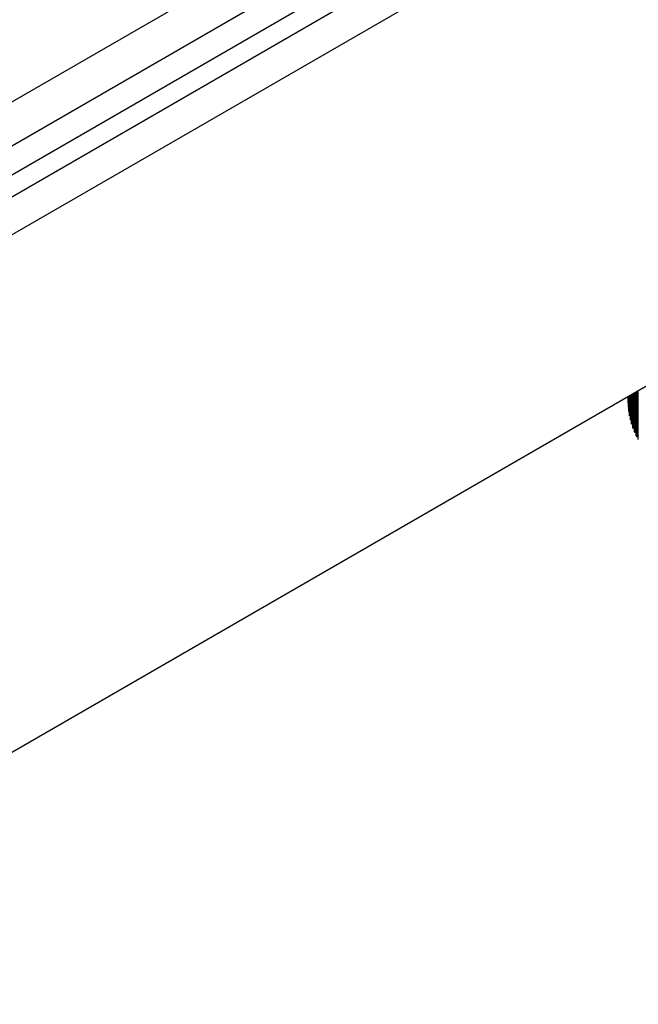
# Model space of a CAD drawing. Header units: millimetres. Extents: x 311 to 814, y 82 to 470.
# Tile 21 of 46: x 686 to 693, y 167 to 178. Entities that reach past the tile are written whole.
import ezdxf

# ---------------------------------------------------------------- set-up
doc = ezdxf.new("R2010")
doc.units = ezdxf.units.MM
for name, color, linetype in [('15326', 7, 'Continuous'), ('BRACCIO_FRONTALE', 7, 'Continuous'), ('EX_15448', 7, 'Continuous'), ('Livello3', 7, 'Continuous'), ('P20050.TM10X3501', 7, 'Continuous')]:
    doc.layers.add(name, color=color, linetype=linetype)

# ---------------------------------------------------------------- blocks, each defined once
blk = doc.blocks.new('SE3')
at = {"layer": '15326', "color": 7, "linetype": 'Continuous'}
for p, q in [((223.898, 108.615), (240.736, 118.336)), ((223.898, 108.125), (240.736, 117.846))]:
    blk.add_line(p, q, dxfattribs=at)
at = {"layer": 'BRACCIO_FRONTALE', "color": 7, "linetype": 'Continuous'}
for p, q in [((249.05, 121.653), (220.702, 105.286)), ((221.852, 100.177), (252.852, 118.074))]:
    blk.add_line(p, q, dxfattribs=at)
at = {"layer": 'EX_15448', "color": 7, "linetype": 'Continuous'}
for p, q in [((246.933, 121.098), (221.236, 106.262)), ((247.145, 120.975), (221.448, 106.139))]:
    blk.add_line(p, q, dxfattribs=at)
at = {"layer": 'P20050.TM10X3501', "color": 7, "linetype": 'Continuous'}
for p, q in [((233.691, 106.524), (233.691, 107.012)), ((233.698, 106.51), (233.698, 107.016)), ((233.714, 106.478), (233.714, 107.025)), ((233.602, 106.887), (233.602, 106.96)), ((233.602, 106.901), (233.602, 106.96)), ((233.603, 106.853), (233.603, 106.961)), ((233.604, 106.839), (233.604, 106.962)), ((233.608, 106.806), (233.608, 106.964)), ((233.61, 106.791), (233.61, 106.965)), ((233.615, 106.758), (233.615, 106.968)), ((233.617, 106.744), (233.617, 106.969)), ((233.625, 106.711), (233.625, 106.974)), ((233.628, 106.697), (233.628, 106.976)), ((233.637, 106.664), (233.637, 106.981)), ((233.641, 106.649), (233.641, 106.983)), ((233.652, 106.617), (233.652, 106.99)), ((233.657, 106.603), (233.657, 106.993)), ((233.67, 106.57), (233.67, 107)), ((233.676, 106.556), (233.676, 107.003)), ((233.603, 106.886), (233.602, 106.887)), ((233.608, 106.838), (233.604, 106.839)), ((233.615, 106.79), (233.61, 106.791)), ((233.625, 106.742), (233.617, 106.744)), ((233.637, 106.695), (233.628, 106.697)), ((233.652, 106.647), (233.641, 106.649)), ((233.67, 106.6), (233.657, 106.603)), ((233.691, 106.554), (233.676, 106.556)), ((233.714, 106.508), (233.698, 106.51))]:
    blk.add_line(p, q, dxfattribs=at)
for points in [[(233.602, 106.887), (233.602, 106.894), (233.602, 106.901)], [(233.604, 106.839), (233.604, 106.846), (233.603, 106.853)], [(233.61, 106.791), (233.609, 106.799), (233.608, 106.806)], [(233.617, 106.744), (233.616, 106.751), (233.615, 106.758)], [(233.628, 106.697), (233.626, 106.704), (233.625, 106.711)], [(233.641, 106.649), (233.639, 106.657), (233.637, 106.664)], [(233.657, 106.603), (233.655, 106.61), (233.652, 106.617)], [(233.676, 106.556), (233.673, 106.563), (233.67, 106.57)], [(233.698, 106.51), (233.694, 106.517), (233.691, 106.524)]]:
    blk.add_open_spline(points, degree=2, dxfattribs=at)

msp = doc.modelspace()

# ---------------------------------------------------------------- block references
at = {"layer": 'Livello3'}
msp.add_blockref('SE3', (459.1483, 67.0452), dxfattribs=at)

doc.saveas('drawing.dxf')
